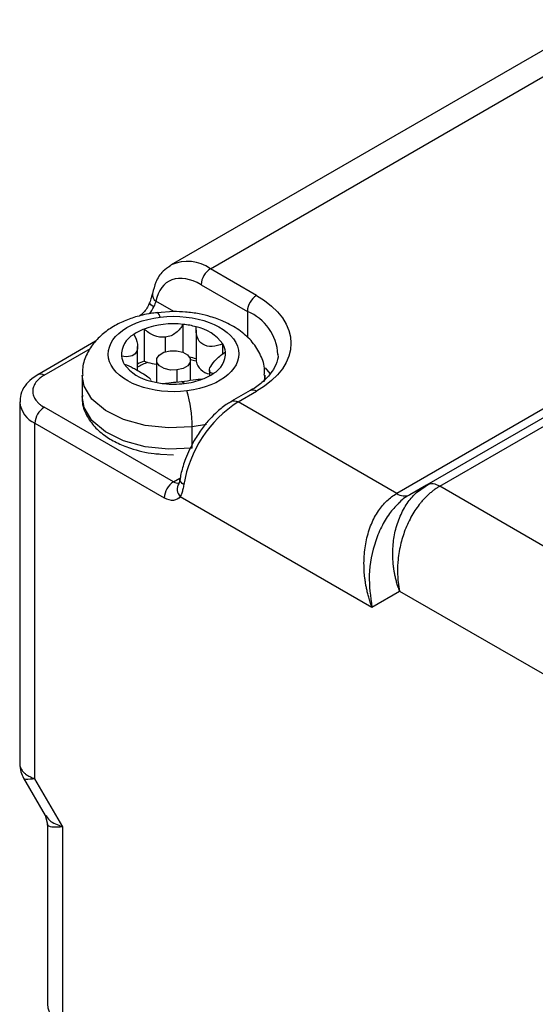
# Model space of a CAD drawing. Header units: millimetres. Extents: x 13 to 546, y 13 to 419.
# Tile 41 of 44: x 491 to 504, y 324 to 349. Entities that reach past the tile are written whole.
import ezdxf

# ---------------------------------------------------------------- set-up
doc = ezdxf.new("R2010")
doc.units = ezdxf.units.MM
doc.header["$LTSCALE"] = 2

msp = doc.modelspace()

# ---------------------------------------------------------------- linework, layer by layer
for p, q in [((505.5967, 348.9824), (494.7544, 342.7233)), ((495.7543, 342.6242), (506.5966, 348.8834)), ((517.3008, 346.3545), (501.2731, 337.1019)), ((501.6064, 337.0689), (517.6342, 346.3216)), ((516.5365, 346.1387), (500.5088, 336.886)), ((494.7306, 342.7089), (494.7544, 342.7233)), ((496.9328, 341.9439), (495.7543, 342.6242)), ((495.5186, 342.216), (496.6971, 341.5356)), ((494.8188, 341.5312), (494.3639, 341.7939)), ((493.9377, 341.4159), (493.9367, 341.4153)), ((494.8115, 341.5316), (494.3924, 341.497)), ((496.6971, 341.5356), (496.6971, 340.8696)), ((495.0542, 340.491), (495.0542, 341.204)), ((494.0626, 341.0839), (494.0626, 340.2674)), ((495.3865, 341.057), (495.3865, 340.2724)), ((492.8241, 340.773), (491.345, 339.9191)), ((493.8945, 340.0278), (493.8945, 340.6359)), ((494.6063, 340.5041), (494.6063, 340.876)), ((496.0683, 340.4484), (496.0683, 340.7042)), ((491.5117, 339.9026), (492.6927, 340.5844)), ((494.3782, 340.2838), (494.3782, 339.7192)), ((495.2448, 339.7761), (495.2448, 340.2838)), ((492.4782, 339.9027), (492.4782, 339.3584)), ((494.9004, 340.039), (494.9004, 339.7331)), ((495.7285, 340.0362), (495.7285, 339.8883)), ((497.1448, 339.7984), (497.1448, 339.9027)), ((494.2307, 339.7733), (494.2306, 339.7543)), ((494.2365, 339.7526), (494.2365, 339.7733)), ((495.0851, 339.6938), (495.0167, 339.746)), ((496.7662, 339.5112), (496.2948, 339.239)), ((496.4614, 339.2225), (496.9328, 339.4947)), ((490.8854, 339.2222), (490.8854, 329.9874)), ((496.2908, 339.2367), (496.2948, 339.239)), ((500.5088, 336.886), (496.4614, 339.2225)), ((494.8115, 337.1813), (491.5117, 339.0862)), ((491.276, 329.6026), (491.276, 338.678)), ((491.276, 338.678), (494.5758, 336.773)), ((495.6515, 338.6461), (495.2903, 338.5844)), ((495.2903, 338.04), (495.2903, 338.5844)), ((494.4828, 337.892), (494.8115, 337.8705)), ((494.8115, 337.1813), (494.9711, 337.2734)), ((501.3438, 337.1282), (501.0111, 336.9061)), ((501.2731, 337.1019), (500.8421, 336.853)), ((501.2729, 337.1017), (501.2514, 337.0893)), ((507.3037, 333.7799), (501.6064, 337.0689)), ((494.984, 336.8095), (499.8756, 333.9857)), ((499.8756, 333.9857), (500.5827, 334.394)), ((500.5827, 334.394), (505.8895, 331.3305)), ((490.9846, 329.6179), (491.5366, 328.6618)), ((491.9831, 328.3779), (491.276, 329.6026)), ((491.5322, 328.6696), (491.5925, 328.4438)), ((491.5925, 328.4438), (491.5925, 323.8441)), ((491.9831, 323.2998), (491.9831, 328.3779))]:
    msp.add_line(p, q)
at = {"flags": 128}
for points in [[(494.3085, 341.6533), (494.2665, 341.6795), (494.2339, 341.704), (494.212, 341.7258), (494.2016, 341.7442), (494.2017, 341.7551)], [(494.4695, 341.3888), (494.4428, 341.4518), (494.4171, 341.4915), (494.3935, 341.5063), (494.3912, 341.5064)], [(494.9004, 340.039), (494.7314, 340.038), (494.5745, 340.0744), (494.4537, 340.1427), (494.3874, 340.2325), (494.3856, 340.3301), (494.4487, 340.4206), (494.567, 340.4903), (494.7226, 340.5286)], [(494.7226, 340.5286), (494.8916, 340.5296), (495.0485, 340.4932), (495.1693, 340.4249), (495.2356, 340.3351), (495.2374, 340.2375), (495.1743, 340.147), (495.056, 340.0772), (494.9004, 340.039)], [(495.3865, 340.2724), (495.3865, 340.2682), (495.3868, 340.2603)], [(495.2903, 338.5844), (494.683, 338.5578), (494.0844, 338.6228), (493.5353, 338.7751), (493.0732, 339.0042), (492.7296, 339.2945), (492.5278, 339.6263), (492.4782, 339.9005)], [(497.1448, 339.905), (497.1413, 339.8285), (497.1284, 339.7431)], [(497.2877, 339.9297), (497.2752, 339.9475), (497.1564, 340.0915)], [(495.2903, 338.04), (494.683, 338.0134), (494.0844, 338.0785), (493.5353, 338.2307), (493.0732, 338.4598), (492.7296, 338.7502), (492.5278, 339.082), (492.4782, 339.3584)], [(496.2948, 339.239), (496.2947, 339.239), (496.3305, 339.2523), (496.3712, 339.2539), (496.4154, 339.2439), (496.4614, 339.2225)], [(495.0758, 337.1162), (495.0342, 337.1442), (495.0032, 337.1742), (494.9837, 337.205), (494.9767, 337.2355), (494.9777, 337.2484)]]:
    msp.add_lwpolyline(points, dxfattribs=at)
for centre, radius, start, end in [((495.1683, 341.8044), 1.0078, 54.44206, 114.24748), ((496.0303, 342.1927), 0.5123, 122.60548, 177.39452), ((494.4807, 341.9682), 0.2099, 173.20823, 236.17585), ((497.2089, 341.5124), 0.5123, 122.60548, 177.39452), ((493.7831, 341.8572), 0.5636, 317.45738, 338.78464), ((496.2052, 340.3589), 1.2754, 3.55235, 67.31137), ((494.8096, 339.0686), 2.1493, 83.46442, 110.33943), ((494.8373, 339.1334), 2.0819, 74.53843, 84.0198), ((495.1538, 340.0278), 1.1375, 36.48787, 77.89231), ((494.0848, 340.4161), 0.6036, 118.4257, 182.37149), ((494.5502, 339.8156), 1.3588, 111.03132, 123.63971), ((495.6404, 340.435), 0.5055, 7.74695, 32.17721), ((493.9826, 340.4592), 0.5055, 187.74695, 212.17721), ((495.5382, 340.4782), 0.6036, 298.4257, 2.37149), ((494.4692, 340.8664), 1.1375, 216.48787, 257.89231), ((494.5912, 338.909), 1.4577, 111.26464, 118.55299), ((494.5971, 338.9925), 1.3172, 109.63871, 122.23383), ((494.3985, 341.0266), 0.8303, 246.12939, 252.89698), ((494.4592, 341.2381), 1.0502, 253.12863, 265.57627), ((494.855, 338.3924), 2.0043, 74.44829, 79.42904), ((494.8651, 338.5405), 1.7973, 73.12543, 77.82276), ((495.8057, 340.3598), 0.4305, 193.3571, 259.67259), ((491.4139, 339.7659), 0.168, 54.4199, 113.87809), ((495.0728, 341.0786), 1.3588, 291.03132, 303.63971), ((494.7857, 341.7608), 2.0819, 254.53843, 264.0198), ((494.8114, 341.9697), 2.2923, 263.92361, 276.85755), ((494.8617, 341.633), 1.9521, 276.57291, 290.97501), ((492.1072, 338.5823), 3.1831, 0.03885, 16.8595), ((496.8352, 339.3584), 0.1677, 54.38242, 114.30712), ((491.5544, 339.2907), 0.6731, 186.38051, 245.56531), ((498.1634, 336.594), 3.1315, 122.92302, 170.40068), ((491.7877, 338.6547), 0.5123, 122.60548, 177.39452), ((495.0875, 336.7497), 0.5123, 122.60548, 177.39452), ((494.9146, 337.3369), 0.1867, 236.48803, 282.47825), ((495.1744, 336.9971), 0.2672, 148.83115, 224.5768), ((501.4111, 336.7964), 0.3353, 54.38183, 114.31395), ((500.7041, 337.1586), 0.3353, 234.38183, 294.31395), ((492.2598, 323.9107), 0.6706, 185.6948, 245.62534)]:
    msp.add_arc(centre, radius, start, end)
for points, knots in [([(494.7302, 342.6926), (494.666, 342.6512), (494.5089, 342.5501), (494.353, 342.3016), (494.3011, 342.0896), (494.2771, 341.9919)], [0, 0, 0, 0, 0.2715165, 0.6643846, 1, 1, 1, 1]), ([(495.5186, 342.216), (495.247, 342.3728), (494.9836, 342.4164), (494.5628, 342.2626), (494.4182, 342.0698), (494.3639, 341.7939)], [0, 0, 0, 0, 0.5, 0.5, 1, 1, 1, 1]), ([(494.2726, 341.9948), (494.2647, 341.9588), (494.2491, 341.8874), (494.2175, 341.7993), (494.2019, 341.7558)], [0, 0, 0, 0, 0.50530612, 1, 1, 1, 1]), ([(494.1491, 341.6457), (494.1236, 341.6061), (494.0882, 341.551), (494.03, 341.4875), (493.9854, 341.4472), (493.9502, 341.4222), (493.9387, 341.4165), (493.9381, 341.4162)], [0, 0, 0, 0, 0.3821864, 0.5320244, 0.7635627, 0.9872342, 1, 1, 1, 1]), ([(494.2006, 341.7556), (494.1956, 341.7421), (494.1821, 341.7053), (494.1619, 341.6688), (494.1491, 341.6457)], [0, 0, 0, 0, 0.3682071, 1, 1, 1, 1]), ([(494.3924, 341.497), (494.3396, 341.4938), (494.2113, 341.4861), (493.9708, 341.4306), (493.6709, 341.3432), (493.3463, 341.1967), (493.0477, 341.0039), (492.7872, 340.7568), (492.5925, 340.4543), (492.4825, 340.1571), (492.4905, 339.967), (492.4934, 339.8992)], [0, 0, 0, 0, 0.0518144, 0.1258461, 0.2478001, 0.3719016, 0.5039237, 0.6403365, 0.7793347, 0.9213084, 1, 1, 1, 1]), ([(494.4695, 341.3888), (495.3697, 341.4977), (496.2539, 341.1643), (496.6315, 340.1248), (496.0538, 339.6144), (495.1535, 339.5054)], [0, 0, 0, 0, 0.5, 0.5, 1, 1, 1, 1]), ([(497.1296, 339.9063), (497.1326, 339.9674), (497.1419, 340.1575), (497.0258, 340.4687), (496.8043, 340.7987), (496.4876, 341.0737), (496.1324, 341.2709), (495.7834, 341.3979), (495.4542, 341.4774), (495.1347, 341.5235), (494.9127, 341.529), (494.8115, 341.5316)], [0, 0, 0, 0, 0.0625929, 0.1945407, 0.3309538, 0.4683082, 0.6109797, 0.7193465, 0.8085472, 0.9126603, 1, 1, 1, 1]), ([(495.1535, 339.5054), (494.7209, 339.4531), (494.27, 339.5021), (493.5299, 339.7812), (493.271, 339.9999), (493.0896, 340.4994), (493.1745, 340.7597), (493.658, 341.187), (494.0369, 341.3364), (494.4695, 341.3888)], [0, 0, 0, 0, 0.25, 0.25, 0.5, 0.5, 0.75, 0.75, 1, 1, 1, 1]), ([(495.0542, 341.204), (495.0103, 341.1221), (494.9498, 341.0476), (494.7978, 340.9299), (494.7059, 340.8881), (494.6063, 340.876)], [0, 0, 0, 0, 0.5, 0.5, 1, 1, 1, 1]), ([(496.0683, 340.7042), (495.9767, 340.6675), (495.8845, 340.6439), (495.7082, 340.6356), (495.6243, 340.6527), (495.4903, 340.7385), (495.4407, 340.8075), (495.3866, 340.9642), (495.3802, 341.052), (495.3923, 341.1399)], [0, 0, 0, 0, 0.25, 0.25, 0.5, 0.5, 0.75, 0.75, 1, 1, 1, 1]), ([(493.7975, 340.9469), (493.845, 340.8662), (493.8768, 340.7822), (493.9012, 340.622), (493.8927, 340.5468), (493.8306, 340.4365), (493.7768, 340.402), (493.6448, 340.3727), (493.5664, 340.3757), (493.4817, 340.3911)], [0, 0, 0, 0, 0.25, 0.25, 0.5, 0.5, 0.75, 0.75, 1, 1, 1, 1]), ([(494.6063, 340.876), (494.5067, 340.864), (494.4053, 340.8822), (494.2194, 340.959), (494.1351, 341.0161), (494.0626, 341.0839)], [0, 0, 0, 0, 0.5, 0.5, 1, 1, 1, 1]), ([(495.8255, 339.9473), (495.778, 339.957), (495.7462, 339.9747), (495.7218, 340.0333), (495.7302, 340.0755), (495.7924, 340.1853), (495.8462, 340.2529), (495.9782, 340.3837), (496.0565, 340.4474), (496.1413, 340.5031)], [0, 0, 0, 0, 0.25, 0.25, 0.5, 0.5, 0.75, 0.75, 1, 1, 1, 1]), ([(497.477, 340.4404), (497.4774, 340.4382), (497.4914, 340.3483), (497.4367, 340.1866), (497.3021, 339.9417), (497.0791, 339.722), (496.8949, 339.5765), (496.7717, 339.5156), (496.7646, 339.512)], [0, 0, 0, 0, 0.00707312, 0.294521, 0.53444603, 0.76311384, 0.98632648, 1, 1, 1, 1]), ([(493.5547, 340.19), (493.6317, 340.1612), (493.7083, 340.1269), (493.8222, 340.0691), (493.859, 340.0493), (493.9304, 340.0092), (493.9654, 339.9886), (494.0617, 339.93), (494.1168, 339.8939), (494.1958, 339.835), (494.2205, 339.8115), (494.2308, 339.792)], [0, 0, 0, 0, 0.25, 0.25, 0.375, 0.375, 0.5, 0.5, 0.75, 0.75, 1, 1, 1, 1]), ([(491.3485, 339.9161), (491.2944, 339.8838), (491.1655, 339.8068), (491.0125, 339.6382), (490.898, 339.4303), (490.8968, 339.28), (490.8963, 339.214)], [0, 0, 0, 0, 0.2019725, 0.4817454, 0.7726158, 1, 1, 1, 1]), ([(491.5117, 339.9026), (491.4942, 339.8921), (491.4594, 339.8711), (491.4126, 339.837), (491.3703, 339.8011), (491.3328, 339.7633), (491.2818, 339.7017), (491.2323, 339.6124), (491.212, 339.4945), (491.2323, 339.3765), (491.2868, 339.2779), (491.3557, 339.1998), (491.4259, 339.1393), (491.483, 339.104), (491.5117, 339.0862)], [0, 0, 0, 0, 0.0482774, 0.0961591, 0.1439201, 0.1918374, 0.2401856, 0.370003, 0.5000481, 0.6298656, 0.7599108, 0.8401054, 0.919707, 1, 1, 1, 1]), ([(494.5688, 339.6903), (494.6127, 339.7011), (494.6732, 339.7093), (494.8251, 339.7254), (494.9171, 339.734), (495.0167, 339.746)], [0, 0, 0, 0, 0.5, 0.5, 1, 1, 1, 1]), ([(495.0167, 339.746), (495.1163, 339.7581), (495.2177, 339.7729), (495.4036, 339.7977), (495.4879, 339.807), (495.5604, 339.8103)], [0, 0, 0, 0, 0.5, 0.5, 1, 1, 1, 1]), ([(492.4902, 339.3929), (492.4858, 339.3606), (492.4643, 339.2024), (492.556, 338.9281), (492.754, 338.6179), (493.0267, 338.373), (493.3472, 338.1798), (493.6763, 338.0444), (494.006, 337.9554), (494.2655, 337.9026), (494.4285, 337.8946), (494.4828, 337.892)], [0, 0, 0, 0, 0.04106492, 0.20093084, 0.34829384, 0.49091385, 0.61975356, 0.75127734, 0.85006638, 0.95007152, 1, 1, 1, 1]), ([(496.2959, 339.2292), (496.2609, 339.2121), (496.1336, 339.15), (495.9471, 338.9932), (495.7303, 338.782), (495.5267, 338.538), (495.4052, 338.343), (495.3393, 338.2372)], [0, 0, 0, 0, 0.0940676, 0.3419681, 0.5320848, 0.7460978, 1, 1, 1, 1]), ([(495.3393, 338.2372), (495.2592, 338.0838), (495.1469, 337.8687), (495.0407, 337.5422), (494.9903, 337.3643), (494.9798, 337.2557), (494.9791, 337.2481)], [0, 0, 0, 0, 0.4738512, 0.6646181, 0.9763326, 1, 1, 1, 1]), ([(494.9776, 337.2481), (494.9716, 337.2181), (494.9626, 337.1736), (494.9504, 337.1432), (494.9473, 337.138), (494.9458, 337.1354)], [0, 0, 0, 0, 0.5094108, 0.7561354, 1, 1, 1, 1]), ([(495.0758, 337.1162), (495.0722, 337.0954), (495.0652, 337.0542), (495.0526, 336.9967), (495.0384, 336.9432), (495.0223, 336.8942), (495.0044, 336.849), (494.9908, 336.8227), (494.984, 336.8095)], [0, 0, 0, 0, 0.1719624, 0.3405756, 0.506737, 0.6713842, 0.8354808, 1, 1, 1, 1]), ([(499.8756, 333.9857), (499.8603, 334.0281), (499.8308, 334.1103), (499.7941, 334.2325), (499.764, 334.3478), (499.7399, 334.4559), (499.7209, 334.5562), (499.7062, 334.6483), (499.6953, 334.732), (499.6732, 334.9431), (499.6682, 335.2698), (499.728, 335.7091), (499.8499, 336.1026), (500.0021, 336.3896), (500.1439, 336.5787), (500.2571, 336.6996), (500.3783, 336.8042), (500.4654, 336.8588), (500.5088, 336.886)], [0, 0, 0, 0, 0.0412017, 0.0797206, 0.1155567, 0.1487101, 0.1791811, 0.2069699, 0.2320772, 0.2545034, 0.3962988, 0.5212127, 0.652328, 0.7745293, 0.8319077, 0.8885182, 0.9445008, 1, 1, 1, 1]), ([(500.5827, 334.394), (500.5686, 334.4326), (500.5412, 334.5072), (500.5075, 334.6186), (500.4802, 334.7239), (500.4588, 334.8228), (500.4424, 334.9146), (500.4302, 334.9991), (500.4215, 335.0759), (500.4046, 335.2711), (500.4069, 335.575), (500.477, 335.9839), (500.6064, 336.3525), (500.7628, 336.6222), (500.9063, 336.8022), (501.0206, 336.9188), (501.1425, 337.0207), (501.2297, 337.0749), (501.2731, 337.1019)], [0, 0, 0, 0, 0.0393974, 0.0762596, 0.1105867, 0.1423786, 0.1716352, 0.1983567, 0.2225431, 0.2441946, 0.3822507, 0.5058956, 0.6382125, 0.7638875, 0.8235791, 0.8828032, 0.9415974, 1, 1, 1, 1]), ([(501.6064, 337.0689), (501.5814, 337.0539), (501.5313, 337.0238), (501.4576, 336.972), (501.3851, 336.9154), (501.3142, 336.8535), (501.245, 336.7866), (501.1778, 336.7149), (501.0548, 336.5705), (500.8873, 336.3247), (500.7152, 335.9604), (500.5923, 335.5567), (500.542, 335.2317), (500.5291, 334.981), (500.5302, 334.8074), (500.5443, 334.6058), (500.5693, 334.4679), (500.5827, 334.394)], [0, 0, 0, 0, 0.033334, 0.0667913, 0.1003791, 0.1341046, 0.1679747, 0.2019966, 0.236177, 0.3618437, 0.4941706, 0.6178073, 0.7558734, 0.8017001, 0.8576649, 0.9237658, 1, 1, 1, 1]), ([(500.5755, 336.6529), (500.499, 336.575), (500.3364, 336.4093), (500.1303, 336.0737), (499.9059, 335.5427), (499.7632, 334.7997), (499.8387, 334.2527), (499.8756, 333.9857)], [0, 0, 0, 0, 0.1231487, 0.2619113, 0.4108149, 0.7122948, 1, 1, 1, 1]), ([(500.8421, 336.853), (500.7526, 336.8004), (500.6587, 336.7452), (500.5791, 336.657), (500.5755, 336.6529)], [0, 0, 0, 0, 0.95382193, 1, 1, 1, 1]), ([(490.8854, 329.9874), (490.8908, 329.9167), (490.9009, 329.7844), (490.9579, 329.671), (490.9845, 329.6183)], [0, 0, 0, 0, 0.534622, 1, 1, 1, 1]), ([(490.8854, 329.9874), (490.8859, 329.9749), (490.887, 329.9492), (490.8954, 329.911), (490.9095, 329.8724), (490.9305, 329.8337), (490.9586, 329.7952), (490.9979, 329.7537), (491.0565, 329.7065), (491.1461, 329.6521), (491.2299, 329.6201), (491.276, 329.6026)], [0, 0, 0, 0, 0.0787112, 0.160519, 0.2454288, 0.3334455, 0.4245736, 0.5188168, 0.643804, 0.8042072, 1, 1, 1, 1]), ([(491.276, 329.6026), (491.1895, 329.5924), (491.0537, 329.5764), (490.9879, 329.5985), (490.987, 329.6174), (490.9869, 329.6193)], [0, 0, 0, 0, 0.61250526, 0.9616331, 1, 1, 1, 1]), ([(491.5599, 328.6752), (491.5834, 328.6272), (491.6456, 328.5002), (491.8537, 328.4248), (491.9831, 328.3779)], [0, 0, 0, 0, 0.37836238, 1, 1, 1, 1]), ([(491.9831, 328.3779), (491.9618, 328.3751), (491.9208, 328.3698), (491.8671, 328.3651), (491.8212, 328.3627), (491.7826, 328.3621), (491.7506, 328.3629), (491.7243, 328.3647), (491.6889, 328.3688), (491.6499, 328.378), (491.616, 328.3955), (491.5961, 328.417), (491.5937, 328.4351), (491.5925, 328.4438)], [0, 0, 0, 0, 0.09024647, 0.17372432, 0.25043386, 0.32037561, 0.38355041, 0.43995954, 0.48960498, 0.62983372, 0.76158316, 0.88493762, 1, 1, 1, 1])]:
    msp.add_open_spline(points, degree=3, knots=knots)
for points in [[(496.9328, 341.9439), (498.1036, 341.268), (498.1036, 340.1706), (496.9328, 339.4947)], [(494.3639, 341.7939), (494.3472, 341.7564), (494.3293, 341.7068), (494.3085, 341.6533)], [(494.984, 336.8095), (494.8998, 336.6897), (494.7442, 336.6758), (494.5758, 336.773)]]:
    msp.add_open_spline(points, degree=3)

doc.saveas('drawing.dxf')
